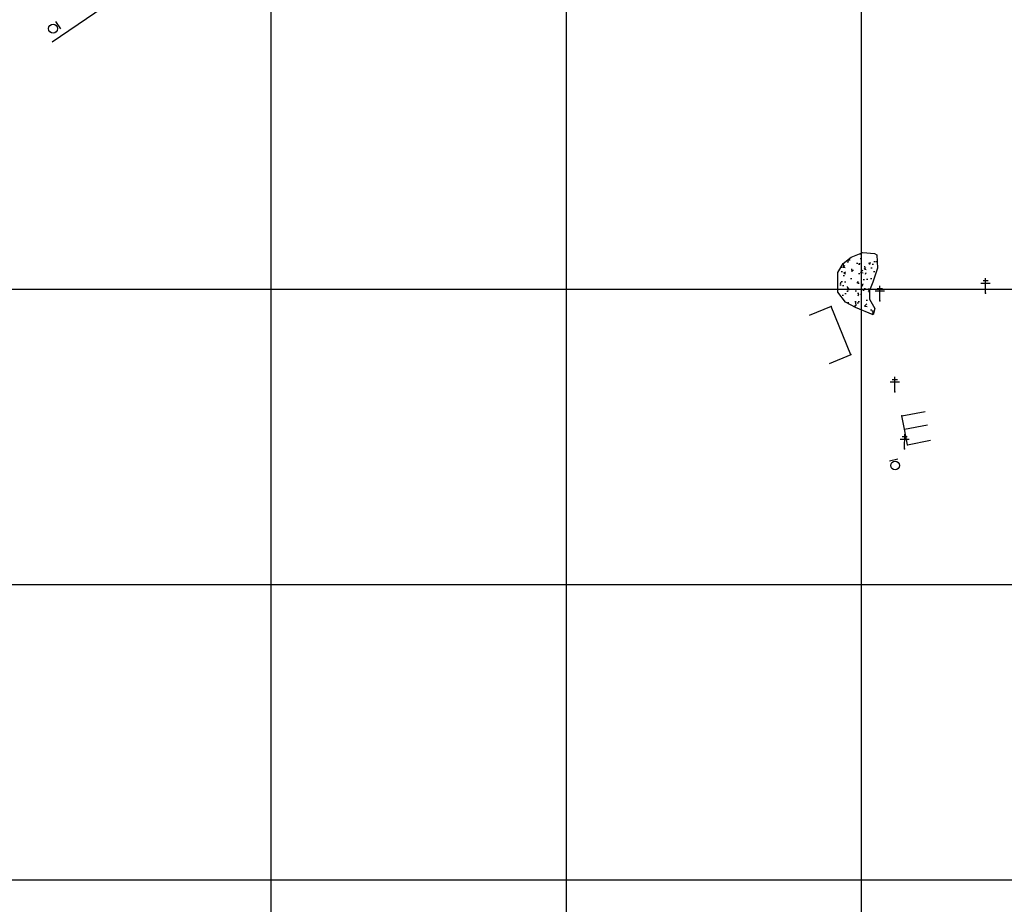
# Model space of a CAD drawing. Header units: millimetres. Extents: x 196436 to 199900, y 8705373 to 8708636.
# Tile 16 of 92: x 197215 to 197548, y 8706092 to 8706391. Entities that reach past the tile are written whole.
import ezdxf

# ---------------------------------------------------------------- set-up
doc = ezdxf.new("R2010")
doc.units = ezdxf.units.MM
doc.header["$LTSCALE"] = 5
for name, color, linetype in [('CASA', 6, 'Continuous'), ('CERCA', 3, 'CERCA_LINE'), ('MALHA', 9, 'Continuous'), ('PL', 23, 'Continuous'), ('POSTE', 3, 'Continuous'), ('ROCHA', 9, 'Continuous')]:
    doc.layers.add(name, color=color, linetype=linetype)
doc.linetypes.add('CERCA_LINE', pattern='A,0.5,-0.2,["X",Standard,S=0.1,R=0,X=-0.1,Y=-0.05],-0.25', length=0.95)

# ---------------------------------------------------------------- blocks, each defined once
blk = doc.blocks.new('PL')
at = {"layer": 'PL'}
blk.add_line((2.01, 1.49), (2.01, -1.49), dxfattribs=at)
blk.add_circle((0, 0), 1.49, dxfattribs=at)

msp = doc.modelspace()

# ---------------------------------------------------------------- hatches: boundary and pattern name
at = {"layer": 'ROCHA'}
h = msp.add_hatch(dxfattribs=at)
h.set_pattern_fill('AR-CONC', color=256, angle=-0.251, style=0)
h.set_pattern_definition([(49.74900448, (-38097.4676, 993.753), (7.1697840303, -0.6589362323), [0.75, -8.25]), (354.74900448, (-38097.4676, 993.753), (-1.3545488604, 7.52792742), [0.6, -6.6]), (100.20040448, (-38096.87, 993.698), (5.815240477, 6.868986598), [0.6374019, -7.01142112]), (45.93320448, (-38097.459, 995.753), (10.6650572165, -1.701926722), [1.125, -12.375]), (96.38460448, (-38096.57, 995.611), (9.3892104, 9.700140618), [0.95610288, -10.51713]), (350.93320448, (-38097.459, 995.753), (9.389202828, 9.700147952), [0.9, -9.9]), (20.74900448, (-38096.461, 995.249), (5.9513757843, -4.0522988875), [0.75, -8.25]), (325.74900448, (-38096.461, 995.249), (2.464896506, 7.240771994), [0.6, -6.6]), (71.20040448, (-38095.965, 994.911), (8.416274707, 3.1884665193), [0.6374019, -7.01142112]), (37.24900448, (-38097.4676, 993.7532), (0.13618041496, 3.3283739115), [0, -6.52, 0, -6.7, 0, -6.625]), (7.24900448, (-38097.4676, 993.7532), (2.6479480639, 3.9325550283), [0, -3.82, 0, -6.37, 0, -2.525]), (327.24900448, (-38099.6975, 993.763), (5.33718508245, -0.2489316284), [0, -2.5, 0, -7.8, 0, -10.35]), (317.24900448, (-38100.6975, 993.7674), (5.8361910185, 0.9754926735), [0, -3.25, 0, -5.18, 0, -7.35])])
h.paths.add_polyline_path([(197504.1, 8706291.313), (197498.062, 8706293.704), (197494.651, 8706295.559), (197492.037, 8706298.986), (197492.045, 8706300.826), (197492.065, 8706305.556), (197493.92, 8706308.701), (197496.559, 8706310.792), (197500.51, 8706312.351), (197504.454, 8706312.071), (197505.241, 8706311.542), (197505.484, 8706307.074), (197503.885, 8706302.351), (197502.821, 8706299.465), (197502.808, 8706296.574), (197504.635, 8706293.413)])

# ---------------------------------------------------------------- linework, layer by layer
at = {"layer": 'CASA'}
for points in [[(197514.639, 8706252.567), (197522.496, 8706254.074)], [(197515.652, 8706247.285), (197514.639, 8706252.567)], [(197515.652, 8706247.285), (197523.509, 8706248.791)]]:
    msp.add_lwpolyline(points, dxfattribs=at)
for p in [(197514.64, 8706252.568, 704.65), (197515.653, 8706247.285, 704.717)]:
    msp.add_point(p, dxfattribs=at)
at = {"layer": 'CERCA'}
for points in [[(197301.344, 8706434.89), (197225.935, 8706383.555)], [(197489.792, 8706294.054), (197482.396, 8706291.004)], [(197496.499, 8706277.79), (197489.792, 8706294.054)], [(197496.499, 8706277.79), (197489.103, 8706274.74)], [(197513.772, 8706257.03), (197521.629, 8706258.536)], [(197514.639, 8706252.567), (197513.772, 8706257.03)]]:
    msp.add_lwpolyline(points, dxfattribs=at)
for p in [(197489.792, 8706294.055, 701.753), (197496.499, 8706277.791, 703.85), (197513.773, 8706257.03, 704.538)]:
    msp.add_point(p, dxfattribs=at)
at = {"layer": 'MALHA'}
for p, q in [((197300, 8708635.599), (197300, 8705384.785)), ((197300, 8708635.599), (197300, 8705384.785)), ((197400, 8708635.599), (197400, 8705384.785)), ((197400, 8708635.599), (197400, 8705384.785)), ((197500, 8708635.599), (197500, 8705384.785)), ((197500, 8708635.599), (197500, 8705384.785)), ((196441.61, 8706300), (199000, 8706300)), ((196441.61, 8706300), (199000, 8706300)), ((196441.61, 8706200), (199000, 8706200)), ((196441.61, 8706200), (199000, 8706200)), ((196441.61, 8706100), (199000, 8706100)), ((196441.61, 8706100), (199000, 8706100))]:
    msp.add_line(p, q, dxfattribs=at)
at = {"layer": 'POSTE'}
for p, q in [((197506.261, 8706296.024), (197506.283, 8706301.064)), ((197540.544, 8706302.017), (197543.694, 8706302.004)), ((197541.248, 8706302.854), (197542.998, 8706302.847)), ((197542.105, 8706298.65), (197542.127, 8706303.69)), ((197504.701, 8706299.39), (197507.851, 8706299.377)), ((197505.405, 8706300.227), (197507.155, 8706300.22)), ((197509.826, 8706268.594), (197512.976, 8706268.58)), ((197510.53, 8706269.431), (197512.28, 8706269.423)), ((197511.387, 8706265.227), (197511.409, 8706270.267)), ((197514.696, 8706245.858), (197514.718, 8706250.898)), ((197513.136, 8706249.225), (197516.286, 8706249.211)), ((197513.839, 8706250.062), (197515.589, 8706250.054))]:
    msp.add_line(p, q, dxfattribs=at)
for p in [(197542.105, 8706298.651, 703.462), (197506.262, 8706296.024, 702.071), (197511.387, 8706265.228, 704.251), (197514.696, 8706245.858, 704.71)]:
    msp.add_point(p, dxfattribs=at)
at = {"layer": 'ROCHA'}
msp.add_lwpolyline([(197504.1, 8706291.313), (197498.062, 8706293.704), (197494.651, 8706295.559), (197492.037, 8706298.986), (197492.045, 8706300.826), (197492.065, 8706305.556), (197493.92, 8706308.701), (197496.559, 8706310.792), (197500.51, 8706312.351), (197504.454, 8706312.071), (197505.241, 8706311.542), (197505.484, 8706307.074), (197503.885, 8706302.351), (197502.821, 8706299.465), (197502.808, 8706296.574), (197504.635, 8706293.413)], close=True, dxfattribs=at)

# ---------------------------------------------------------------- block references
at = {"layer": 'PL'}
for p, rotation in [((197226.245, 8706388.164), 34.7062491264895), ((197511.462, 8706240.257, 704.608), 103.4454880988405)]:
    msp.add_blockref('PL', p, dxfattribs=dict(at, rotation=rotation))

doc.saveas('drawing.dxf')
